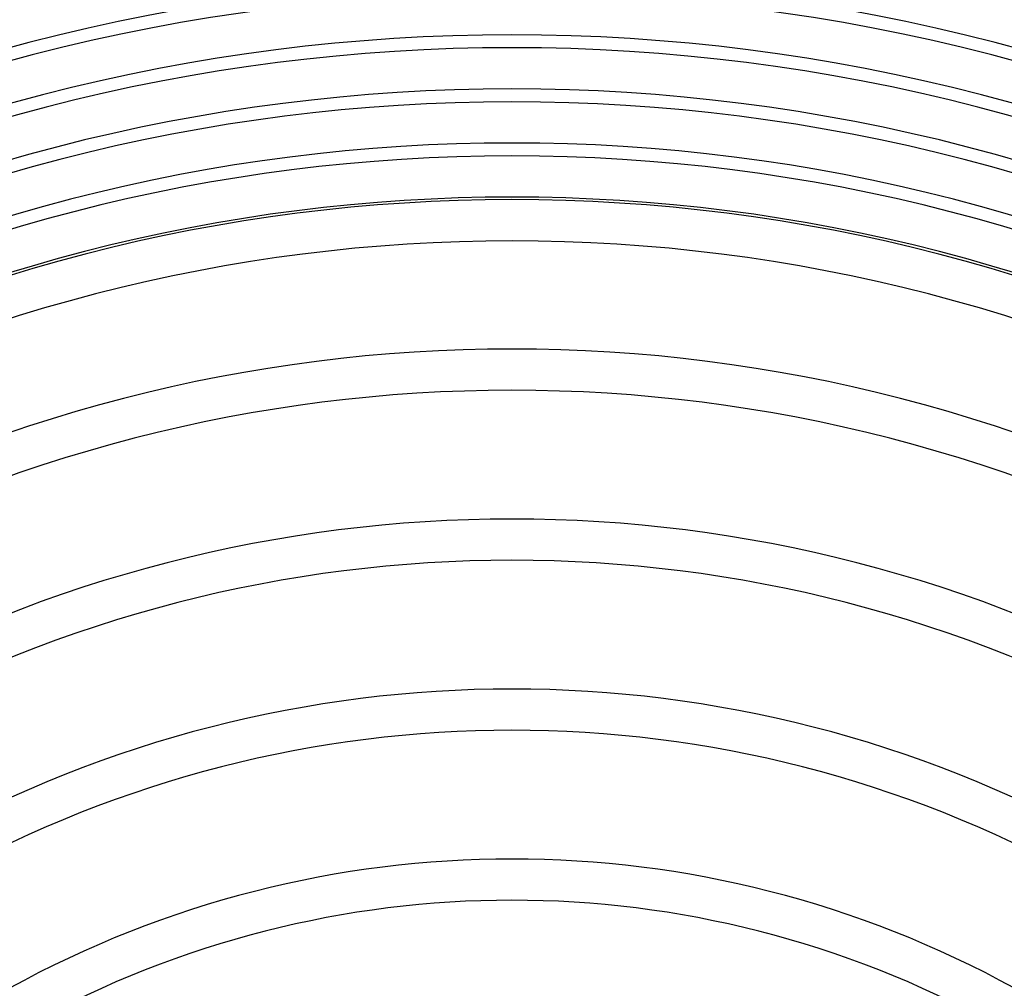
# Model space of a CAD drawing. Header units: millimetres. Extents: x -310 to 310, y -273 to 273.
# Tile 64 of 76: x -48 to 48, y 88 to 182. Entities that reach past the tile are written whole.
import ezdxf

# ---------------------------------------------------------------- set-up
doc = ezdxf.new("R2010")
doc.units = ezdxf.units.MM
doc.layers.add('THICK', color=7, linetype='Continuous')

msp = doc.modelspace()

# ---------------------------------------------------------------- linework, layer by layer
at = {"layer": 'THICK'}
for radius, start, end in [(207.25, 60.52113, 119.47889), (206, 60.55625, 119.44371), (202, 60.54336, 119.4566), (200.75, 60.57081, 119.42916), (196.75, 60.56536, 119.43466), (195.5, 60.58616, 119.41386), (191.5, 60.58714, 119.41288), (190.25, 60.60232, 119.39764), (186.25, 60.60862, 119.39134), (185, 60.61945, 119.38057), (181, 60.62999, 119.37003), (179.75, 60.6375, 119.36246), (175.75, 60.65113, 119.34888), (174.5, 60.65669, 119.34333), (170.5, 60.67211, 119.32791), (169.25, 60.67709, 119.32293), (165.25, 60.69348, 119.30654), (165, 60.69451, 119.30551), (161, 60.71175, 119.28821), (150.5, 60.76143, 119.23859), (146.5, 60.78223, 119.21779), (134, 60.85517, 119.1448), (130, 60.88152, 119.1185), (117.5, 60.97531, 119.02471), (113.5, 61.00969, 118.99033), (101, 61.13465, 118.86537), (97, 61.18146, 118.81856)]:
    msp.add_arc((0, 0), radius, start, end, dxfattribs=at)

doc.saveas('drawing.dxf')
